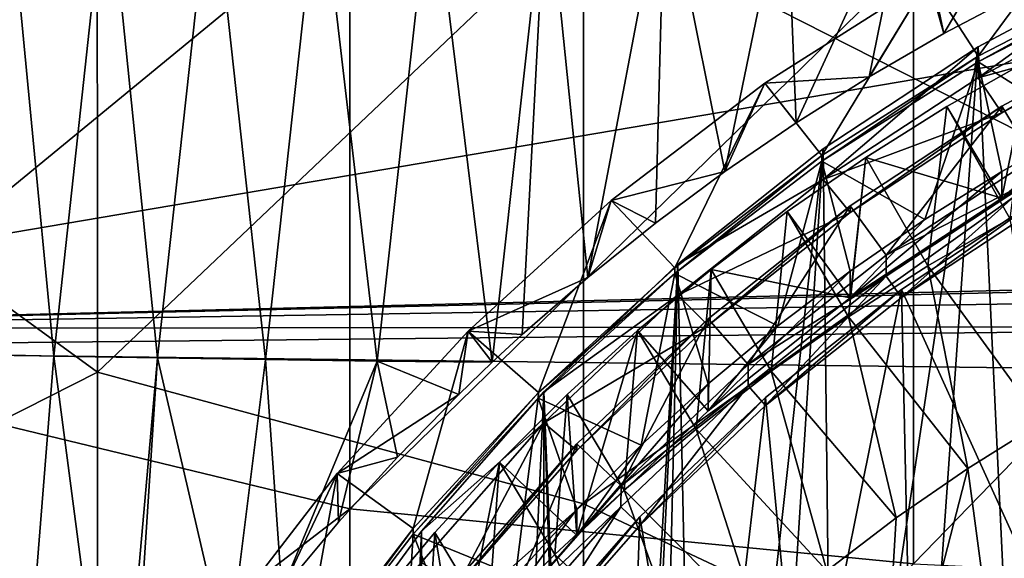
# Model space of a CAD drawing. Header units: metres. Extents: x -104 to 104, y -68 to 90.
# Tile 140 of 256: x -13.22 to -6.78, y -32.54 to -29.01. Entities that reach past the tile are written whole.
import ezdxf

# ---------------------------------------------------------------- set-up
doc = ezdxf.new("R2010")
doc.units = ezdxf.units.M
doc.layers.add('solid_FIT-BATH-153_SW0002', color=7, linetype='CONTINUOUS')

msp = doc.modelspace()

# ---------------------------------------------------------------- linework, layer by layer
at = {"layer": 'solid_FIT-BATH-153_SW0002'}
for points in [[(17.323925, -25.20953, 3.762269), (-17.323925, -25.20953, 3.762269), (-16.984344, -31.037434, 4.272144)], [(0, -30.619141, 4.235548), (17.323925, -25.20953, 3.762269), (-16.984344, -31.037434, 4.272144)], [(-6.354256, -26.041632, 12.075925), (-6.353045, -29.914267, 11.912736), (-9.533918, -28.299225, 11.974659)], [(-14.752053, -27.487846, 14.997936), (-14.752053, -31.323509, 14.826119), (-11.063119, -28.291315, 14.974405)], [(-12.715346, -27.541349, 11.998193), (-12.713561, -31.320724, 11.829346), (-15.895937, -29.008842, 11.924503)], [(-9.533918, -28.299225, 11.974659), (-12.713561, -31.320724, 11.829346), (-12.715346, -27.541349, 11.998193)], [(-12.999695, -31.216053, -7.108138), (-13.652309, -31.202501, -6.774594), (-13.31008, -27.977528, -7.404027)], [(-12.999695, -31.216053, -7.108138), (-13.31008, -27.977528, -7.404027), (-12.651655, -27.993326, -7.705394)], [(-12.320538, -31.228464, -7.411666), (-12.999695, -31.216053, -7.108138), (-12.651655, -27.993326, -7.705394)], [(-12.320538, -31.228464, -7.411666), (-12.651655, -27.993326, -7.705394), (-11.968196, -28.007734, -7.978521)], [(-11.615223, -31.239712, -7.685036), (-12.320538, -31.228464, -7.411666), (-11.968196, -28.007734, -7.978521)], [(-11.615223, -31.239712, -7.685036), (-11.968196, -28.007734, -7.978521), (-11.260165, -28.020729, -8.223425)], [(-10.884467, -31.249786, -7.928515), (-11.615223, -31.239712, -7.685036), (-11.260165, -28.020729, -8.223425)], [(-10.884467, -31.249786, -7.928515), (-11.260165, -28.020729, -8.223425), (-10.528646, -28.03233, -8.44086)], [(-10.130147, -31.256178, -8.143158), (-10.884467, -31.249786, -7.928515), (-10.528646, -28.03233, -8.44086)], [(-10.130147, -31.256178, -8.143158), (-10.528646, -28.03233, -8.44086), (-9.774991, -28.042582, -8.631905)], [(-9.934456, -31.075535, -8.216078), (-10.130147, -31.256178, -8.143158), (-9.774991, -28.042582, -8.631905)], [(-9.505305, -30.701712, -8.36523), (-9.934456, -31.075535, -8.216078), (-9.774991, -28.042582, -8.631905)], [(-9.505305, -30.701712, -8.36523), (-9.774991, -28.042582, -8.631905), (-9.000556, -28.051527, -8.797639)], [(-9.062787, -30.345646, -8.504367), (-9.505305, -30.701712, -8.36523), (-9.000556, -28.051527, -8.797639)], [(-8.608166, -30.008045, -8.633562), (-9.062787, -30.345646, -8.504367), (-9.000556, -28.051527, -8.797639)], [(-8.608166, -30.008045, -8.633562), (-9.000556, -28.051527, -8.797639), (-8.206697, -28.059206, -8.939141)], [(-8.141554, -29.68869, -8.752848), (-8.608166, -30.008045, -8.633562), (-8.206697, -28.059206, -8.939141)], [(-8.141554, -29.68869, -8.752848), (-8.206697, -28.059206, -8.939141), (-7.394767, -28.065664, -9.057491)], [(-7.663075, -29.387493, -8.862135), (-8.141554, -29.68869, -8.752848), (-7.394767, -28.065664, -9.057491)], [(-7.174119, -29.105183, -8.961308), (-7.663075, -29.387493, -8.862135), (-7.394767, -28.065664, -9.057491)], [(-7.174119, -29.105183, -8.961308), (-7.394767, -28.065664, -9.057491), (-6.566123, -28.070942, -9.153768)], [(-6.674106, -28.841358, -9.050721), (-7.174119, -29.105183, -8.961308), (-6.566123, -28.070942, -9.153768)], [(-6.95, -29.253569, -3.536491), (-7.275109, -28.749508, -4.233074), (-6.149202, -28.165617, -4.284158)], [(-5.874394, -28.695774, -3.585292), (-6.95, -29.253569, -3.536491), (-6.149202, -28.165617, -4.284158)], [(-14.752053, -31.323509, 14.826119), (-11.063119, -32.216553, 14.796803), (-11.063119, -28.291315, 14.974405)], [(-11.063119, -28.291315, 14.974405), (-11.063119, -32.216553, 14.796803), (-7.374184, -28.614397, 14.970406)], [(-9.533918, -28.299225, 11.974659), (-9.532285, -32.18449, 11.799047), (-12.713561, -31.320724, 11.829346)], [(-6.353045, -29.914267, 11.912736), (-9.532285, -32.18449, 11.799047), (-9.533918, -28.299225, 11.974659)], [(-11.063119, -32.216553, 14.796803), (-7.374184, -32.575539, 14.791502), (-7.374184, -28.614397, 14.970406)], [(-7.374184, -28.614397, 14.970406), (-7.374184, -32.575539, 14.791502), (-3.685249, -28.775171, 14.971234)], [(-5.879346, -28.617748, 1.778318), (-6.949785, -29.394144, -0.487567), (-5.879125, -28.82019, -0.537782)], [(-5.879346, -28.617748, 1.778318), (-6.949506, -29.191408, 1.828507), (-6.949785, -29.394144, -0.487567)], [(-6.717762, -34.087585, 2.256867), (-6.949506, -29.191408, 1.828507), (-5.879346, -28.617748, 1.778318)], [(-6.949765, -29.290468, -3.959816), (-6.95, -29.253569, -3.536491), (-5.874394, -28.695774, -3.585292)], [(-6.949765, -29.290468, -3.959816), (-5.874394, -28.695774, -3.585292), (-5.874581, -28.732897, -4.008597)], [(-6.949765, -29.290468, -3.959816), (-5.874581, -28.732897, -4.008597), (-6.278569, -29.715607, -4.575104)], [(-7.275109, -28.749508, -4.233074), (-8.345644, -29.428932, -4.173632), (-7.663075, -29.387493, -8.862135)], [(-7.972713, -29.90263, -3.479706), (-8.345644, -29.428932, -4.173632), (-7.275109, -28.749508, -4.233074)], [(-6.95, -29.253569, -3.536491), (-7.972713, -29.90263, -3.479706), (-7.275109, -28.749508, -4.233074)], [(-7.275109, -28.749508, -4.233074), (-7.663075, -29.387493, -8.862135), (-7.174119, -29.105183, -8.961308)], [(-7.374184, -32.575539, 14.791502), (-3.685249, -32.754135, 14.79218), (-3.685249, -28.775171, 14.971234)], [(-7.275109, -28.749508, -4.233074), (-7.174119, -29.105183, -8.961308), (-6.674106, -28.841358, -9.050721)], [(-5.749042, -29.063345, -0.215362), (-5.879125, -28.82019, -0.537782), (-6.949785, -29.394144, -0.487567)], [(-12.713561, -31.320724, 11.829346), (-15.893741, -32.931053, 11.73969), (-15.895937, -29.008842, 11.924503)], [(-6.795705, -29.624428, -0.166274), (-5.749042, -29.063345, -0.215362), (-6.949785, -29.394144, -0.487567)], [(-5.749249, -29.019913, 0.282748), (-5.749042, -29.063345, -0.215362), (-6.795705, -29.624428, -0.166274)], [(-6.795459, -29.58078, 0.331817), (-5.749249, -29.019913, 0.282748), (-6.795705, -29.624428, -0.166274)], [(-6.590203, -29.922791, 0.361739), (-5.749249, -29.019913, 0.282748), (-6.795459, -29.58078, 0.331817)], [(-6.949506, -29.191408, 1.828507), (-7.964543, -29.858805, 1.886896), (-7.96449, -30.061396, -0.42919)], [(-7.898688, -35.521042, 2.382278), (-7.964543, -29.858805, 1.886896), (-6.949506, -29.191408, 1.828507)], [(-6.949506, -29.191408, 1.828507), (-7.96449, -30.061396, -0.42919), (-6.949785, -29.394144, -0.487567)], [(-7.343483, -34.77541, 2.317043), (-7.898688, -35.521042, 2.382278), (-6.949506, -29.191408, 1.828507)], [(-6.717762, -34.087585, 2.256867), (-7.343483, -34.77541, 2.317043), (-6.949506, -29.191408, 1.828507)], [(-7.972676, -29.939638, -3.903021), (-7.972713, -29.90263, -3.479706), (-6.95, -29.253569, -3.536491)], [(-7.972676, -29.939638, -3.903021), (-6.95, -29.253569, -3.536491), (-6.949765, -29.290468, -3.959816)], [(-7.972676, -29.939638, -3.903021), (-6.949765, -29.290468, -3.959816), (-7.299279, -30.323114, -4.521954)], [(-6.949765, -29.290468, -3.959816), (-6.795705, -30.007912, -4.549531), (-7.299279, -30.323114, -4.521954)], [(-7.154466, -29.583517, -6.5943), (-6.610587, -29.276014, -6.621203), (-6.742895, -30.315292, -17.672678)], [(-6.795347, -30.182085, -6.541933), (-6.610587, -29.276014, -6.621203), (-7.154466, -29.583517, -6.5943)], [(-6.949765, -29.290468, -3.959816), (-6.278569, -29.715607, -4.575104), (-6.795705, -30.007912, -4.549531)], [(-6.795347, -30.182085, -6.541933), (-5.749163, -29.621248, -6.590999), (-6.610587, -29.276014, -6.621203)], [(-8.345644, -29.428932, -4.173632), (-9.35266, -30.198717, -4.106285), (-8.608166, -30.008045, -8.633562)], [(-8.934748, -30.638016, -3.415368), (-9.35266, -30.198717, -4.106285), (-8.345644, -29.428932, -4.173632)], [(-7.972713, -29.90263, -3.479706), (-8.934748, -30.638016, -3.415368), (-8.345644, -29.428932, -4.173632)], [(-8.345644, -29.428932, -4.173632), (-8.608166, -30.008045, -8.633562), (-8.141554, -29.68869, -8.752848)], [(-8.345644, -29.428932, -4.173632), (-8.141554, -29.68869, -8.752848), (-7.663075, -29.387493, -8.862135)], [(-6.795705, -29.624428, -0.166274), (-6.949785, -29.394144, -0.487567), (-7.96449, -30.061396, -0.42919)], [(-5.749042, -29.446829, -4.598619), (-5.749163, -29.621248, -6.590999), (-6.795347, -30.182085, -6.541933)], [(-6.278569, -29.715607, -4.575104), (-5.749042, -29.446829, -4.598619), (-6.795347, -30.182085, -6.541933)], [(-7.788155, -30.277031, -0.109179), (-6.795705, -29.624428, -0.166274), (-7.96449, -30.061396, -0.42919)], [(-7.788352, -30.233597, 0.388931), (-6.795459, -29.58078, 0.331817), (-7.788155, -30.277031, -0.109179)], [(-7.553045, -30.555832, 0.417123), (-6.795459, -29.58078, 0.331817), (-7.788352, -30.233597, 0.388931)], [(-6.795459, -29.58078, 0.331817), (-6.795705, -29.624428, -0.166274), (-7.788155, -30.277031, -0.109179)], [(-7.685292, -29.9158, -6.565229), (-7.154466, -29.583517, -6.5943), (-7.278415, -30.625505, -17.645538)], [(-6.795347, -30.182085, -6.541933), (-7.154466, -29.583517, -6.5943), (-7.685292, -29.9158, -6.565229)], [(-7.553045, -30.555832, 0.417123), (-6.590203, -29.922791, 0.361739), (-6.795459, -29.58078, 0.331817)], [(-7.154466, -29.583517, -6.5943), (-6.742895, -30.315292, -17.672678), (-7.278415, -30.625505, -17.645538)], [(-6.795705, -30.007912, -4.549531), (-6.278569, -29.715607, -4.575104), (-6.795347, -30.182085, -6.541933)], [(-7.964543, -29.858805, 1.886896), (-8.915351, -30.614258, 1.95299), (-7.96449, -30.061396, -0.42919)], [(-8.776841, -37.157715, 2.525468), (-8.915351, -30.614258, 1.95299), (-7.964543, -29.858805, 1.886896)], [(-8.378331, -36.318169, 2.452017), (-8.776841, -37.157715, 2.525468), (-7.964543, -29.858805, 1.886896)], [(-7.898688, -35.521042, 2.382278), (-8.378331, -36.318169, 2.452017), (-7.964543, -29.858805, 1.886896)], [(-6.353045, -29.914267, 11.912736), (-6.35175, -33.679947, 11.736862), (-9.532285, -32.18449, 11.799047)], [(-8.93491, -30.675186, -3.838669), (-8.934748, -30.638016, -3.415368), (-7.972713, -29.90263, -3.479706)], [(-8.93491, -30.675186, -3.838669), (-7.972713, -29.90263, -3.479706), (-7.972676, -29.939638, -3.903021)], [(-8.93491, -30.675186, -3.838669), (-7.972676, -29.939638, -3.903021), (-8.261339, -31.019432, -4.461034)], [(-7.972676, -29.939638, -3.903021), (-7.788155, -30.660517, -4.492435), (-8.261339, -31.019432, -4.461034)], [(-8.199814, -30.270823, -6.534169), (-7.685292, -29.9158, -6.565229), (-7.799537, -30.959066, -17.616356)], [(-7.788162, -30.834833, -6.484824), (-7.685292, -29.9158, -6.565229), (-8.199814, -30.270823, -6.534169)], [(-7.972676, -29.939638, -3.903021), (-7.299279, -30.323114, -4.521954), (-7.788155, -30.660517, -4.492435)], [(-7.685292, -29.9158, -6.565229), (-7.278415, -30.625505, -17.645538), (-7.799537, -30.959066, -17.616356)], [(-7.788162, -30.834833, -6.484824), (-6.795347, -30.182085, -6.541933), (-7.685292, -29.9158, -6.565229)], [(-7.553045, -30.555832, 0.417123), (-6.590411, -30.061262, -1.219745), (-6.590203, -29.922791, 0.361739)], [(-9.35266, -30.198717, -4.106285), (-9.062787, -30.345646, -8.504367), (-8.608166, -30.008045, -8.633562)], [(-6.795705, -30.007912, -4.549531), (-6.795347, -30.182085, -6.541933), (-7.788162, -30.834833, -6.484824)], [(-7.299279, -30.323114, -4.521954), (-6.795705, -30.007912, -4.549531), (-7.788162, -30.834833, -6.484824)], [(-8.915351, -30.614258, 1.95299), (-8.91507, -30.816574, -0.363121), (-7.96449, -30.061396, -0.42919)], [(-7.788155, -30.277031, -0.109179), (-7.96449, -30.061396, -0.42919), (-8.91507, -30.816574, -0.363121)], [(-7.553045, -30.555832, 0.417123), (-7.553041, -30.694191, -1.164371), (-6.590411, -30.061262, -1.219745)], [(-7.451959, -30.832794, -1.152245), (-6.590411, -30.061262, -1.219745), (-7.553041, -30.694191, -1.164371)], [(-7.451959, -30.832794, -1.152245), (-6.502005, -30.208225, -1.206888), (-6.590411, -30.061262, -1.219745)], [(-6.625541, -32.604179, -0.382464), (-6.502117, -30.154915, -0.596747), (-7.452149, -30.779552, -0.542098)], [(-7.451959, -30.832794, -1.152245), (-7.452149, -30.779552, -0.542098), (-6.502117, -30.154915, -0.596747)], [(-7.451959, -30.832794, -1.152245), (-6.502117, -30.154915, -0.596747), (-6.502005, -30.208225, -1.206888)], [(-9.35266, -30.198717, -4.106285), (-10.288494, -31.053001, -4.031544), (-9.505305, -30.701712, -8.36523)], [(-9.828784, -31.454132, -3.343967), (-10.288494, -31.053001, -4.031544), (-9.35266, -30.198717, -4.106285)], [(-8.934748, -30.638016, -3.415368), (-9.828784, -31.454132, -3.343967), (-9.35266, -30.198717, -4.106285)], [(-9.35266, -30.198717, -4.106285), (-9.505305, -30.701712, -8.36523), (-9.062787, -30.345646, -8.504367)], [(-8.717873, -31.01565, -0.044558), (-7.788155, -30.277031, -0.109179), (-8.91507, -30.816574, -0.363121)], [(-8.718228, -30.97246, 0.453573), (-7.788352, -30.233597, 0.388931), (-8.717873, -31.01565, -0.044558)], [(-8.454913, -31.272421, 0.479817), (-7.788352, -30.233597, 0.388931), (-8.718228, -30.97246, 0.453573)], [(-7.788352, -30.233597, 0.388931), (-7.788155, -30.277031, -0.109179), (-8.717873, -31.01565, -0.044558)], [(-8.697678, -30.648554, -6.501122), (-8.199814, -30.270823, -6.534169), (-8.305494, -31.315502, -17.585171)], [(-7.788162, -30.834833, -6.484824), (-8.199814, -30.270823, -6.534169), (-8.697678, -30.648554, -6.501122)], [(-8.454913, -31.272421, 0.479817), (-7.553045, -30.555832, 0.417123), (-7.788352, -30.233597, 0.388931)], [(-8.199814, -30.270823, -6.534169), (-7.799537, -30.959066, -17.616356), (-8.305494, -31.315502, -17.585171)], [(-7.788155, -30.660517, -4.492435), (-7.299279, -30.323114, -4.521954), (-7.788162, -30.834833, -6.484824)], [(-7.278415, -30.625505, -17.645538), (-6.742895, -30.315292, -17.672678), (-6.53254, -31.648758, -18.25869)], [(-8.454913, -31.272421, 0.479817), (-7.553041, -30.694191, -1.164371), (-7.553045, -30.555832, 0.417123)], [(-0.947471, -30.663879, 4.239462), (0, -30.619141, 4.235548), (-16.984344, -31.037434, 4.272144)], [(-1.887059, -30.798285, 4.251221), (-0.947471, -30.663879, 4.239462), (-16.984344, -31.037434, 4.272144)], [(-9.828851, -31.491232, -3.767274), (-9.828784, -31.454132, -3.343967), (-8.93491, -30.675186, -3.838669)], [(-9.828851, -31.491232, -3.767274), (-8.93491, -30.675186, -3.838669), (-9.156737, -31.798761, -4.392852)], [(-8.93491, -30.675186, -3.838669), (-9.828784, -31.454132, -3.343967), (-8.934748, -30.638016, -3.415368)], [(-8.915351, -30.614258, 1.95299), (-9.793698, -31.450895, 2.026186), (-8.91507, -30.816574, -0.363121)], [(-9.454252, -39.851948, 2.761183), (-9.793698, -31.450895, 2.026186), (-8.915351, -30.614258, 1.95299)], [(-9.317397, -38.932629, 2.680753), (-9.454252, -39.851948, 2.761183), (-8.915351, -30.614258, 1.95299)], [(-9.090757, -38.031658, 2.601928), (-9.317397, -38.932629, 2.680753), (-8.915351, -30.614258, 1.95299)], [(-9.178816, -31.048721, -6.466112), (-8.697678, -30.648554, -6.501122), (-8.795339, -31.694195, -17.55204)], [(-8.718104, -31.57373, -6.420179), (-8.697678, -30.648554, -6.501122), (-9.178816, -31.048721, -6.466112)], [(-8.93491, -30.675186, -3.838669), (-8.717873, -31.399134, -4.427814), (-9.156737, -31.798761, -4.392852)], [(-8.776841, -37.157715, 2.525468), (-9.090757, -38.031658, 2.601928), (-8.915351, -30.614258, 1.95299)], [(-8.93491, -30.675186, -3.838669), (-8.261339, -31.019432, -4.461034), (-8.717873, -31.399134, -4.427814)], [(-8.697678, -30.648554, -6.501122), (-8.305494, -31.315502, -17.585171), (-8.795339, -31.694195, -17.55204)], [(-8.718104, -31.57373, -6.420179), (-7.788162, -30.834833, -6.484824), (-8.697678, -30.648554, -6.501122)], [(-7.788155, -30.660517, -4.492435), (-7.788162, -30.834833, -6.484824), (-8.718104, -31.57373, -6.420179)], [(-8.261339, -31.019432, -4.461034), (-7.788155, -30.660517, -4.492435), (-8.718104, -31.57373, -6.420179)], [(-7.799537, -30.959066, -17.616356), (-7.278415, -30.625505, -17.645538), (-7.017181, -31.95212, -18.232149)], [(-7.278415, -30.625505, -17.645538), (-6.53254, -31.648758, -18.25869), (-7.017181, -31.95212, -18.232149)], [(-10.288494, -31.053001, -4.031544), (-9.934456, -31.075535, -8.216078), (-9.505305, -30.701712, -8.36523)], [(-8.454913, -31.272421, 0.479817), (-8.45476, -31.410637, -1.10169), (-7.553041, -30.694191, -1.164371)], [(-8.341756, -31.539793, -1.090391), (-7.553041, -30.694191, -1.164371), (-8.45476, -31.410637, -1.10169)], [(-8.341756, -31.539793, -1.090391), (-7.451959, -30.832794, -1.152245), (-7.553041, -30.694191, -1.164371)], [(-2.81285, -31.021366, 4.270739), (-1.887059, -30.798285, 4.251221), (-16.984344, -31.037434, 4.272144)], [(-8.100026, -34.004799, -0.259926), (-7.452149, -30.779552, -0.542098), (-8.341882, -31.486519, -0.480247)], [(-8.341756, -31.539793, -1.090391), (-8.341882, -31.486519, -0.480247), (-7.452149, -30.779552, -0.542098)], [(-8.341756, -31.539793, -1.090391), (-7.452149, -30.779552, -0.542098), (-7.451959, -30.832794, -1.152245)], [(-8.100026, -34.004799, -0.259926), (-7.396645, -33.269859, -0.324225), (-7.452149, -30.779552, -0.542098)], [(-7.396645, -33.269859, -0.324225), (-6.625541, -32.604179, -0.382464), (-7.452149, -30.779552, -0.542098)], [(-9.793698, -31.450895, 2.026186), (-9.79387, -31.653595, -0.289891), (-8.91507, -30.816574, -0.363121)], [(-8.717873, -31.01565, -0.044558), (-8.91507, -30.816574, -0.363121), (-9.79387, -31.653595, -0.289891)], [(-8.718228, -30.97246, 0.453573), (-8.717873, -31.01565, -0.044558), (-9.576969, -31.833914, 0.027031)], [(-9.576902, -31.790333, 0.525128), (-8.718228, -30.97246, 0.453573), (-9.576969, -31.833914, 0.027031)], [(-9.287683, -32.065594, 0.54921), (-8.718228, -30.97246, 0.453573), (-9.576902, -31.790333, 0.525128)], [(-9.287683, -32.065594, 0.54921), (-8.454913, -31.272421, 0.479817), (-8.718228, -30.97246, 0.453573)], [(-8.305494, -31.315502, -17.585171), (-7.799537, -30.959066, -17.616356), (-7.486956, -32.27626, -18.203791)], [(-7.799537, -30.959066, -17.616356), (-7.017181, -31.95212, -18.232149), (-7.486956, -32.27626, -18.203791)], [(-2.81285, -31.021366, 4.270739), (-16.984344, -31.037434, 4.272144), (-16.976049, -31.167789, 4.283549)], [(-3.713062, -31.331348, 4.297858), (-2.81285, -31.021366, 4.270739), (-16.976049, -31.167789, 4.283549)], [(-10.288494, -31.053001, -4.031544), (-11.146025, -31.985289, -3.94998), (-10.349963, -31.467299, -8.057426)], [(-10.648018, -32.344765, -3.266047), (-11.146025, -31.985289, -3.94998), (-10.288494, -31.053001, -4.031544)], [(-9.828784, -31.454132, -3.343967), (-10.648018, -32.344765, -3.266047), (-10.288494, -31.053001, -4.031544)], [(-10.288494, -31.053001, -4.031544), (-10.349963, -31.467299, -8.057426), (-10.130147, -31.256178, -8.143158)], [(-10.288494, -31.053001, -4.031544), (-10.130147, -31.256178, -8.143158), (-9.934456, -31.075535, -8.216078)], [(-9.576969, -31.833914, 0.027031), (-8.717873, -31.01565, -0.044558), (-9.79387, -31.653595, -0.289891)], [(-9.640379, -31.468946, -6.429347), (-9.178816, -31.048721, -6.466112), (-9.267854, -32.094238, -17.51704)], [(-9.576797, -32.391594, -6.348625), (-9.178816, -31.048721, -6.466112), (-9.640379, -31.468946, -6.429347)], [(-9.576797, -32.391594, -6.348625), (-8.718104, -31.57373, -6.420179), (-9.178816, -31.048721, -6.466112)], [(-9.178816, -31.048721, -6.466112), (-8.795339, -31.694195, -17.55204), (-9.267854, -32.094238, -17.51704)], [(-8.717873, -31.399134, -4.427814), (-8.261339, -31.019432, -4.461034), (-8.718104, -31.57373, -6.420179)], [(-3.713062, -31.331348, 4.297858), (-16.976049, -31.167789, 4.283549), (-16.579714, -36.85416, 4.781042)], [(-13.247478, -34.310711, -6.547761), (-13.652309, -31.202501, -6.774594), (-12.999695, -31.216053, -7.108138)], [(-12.593667, -34.314102, -6.871187), (-13.247478, -34.310711, -6.547761), (-12.999695, -31.216053, -7.108138)], [(-12.593667, -34.314102, -6.871187), (-12.999695, -31.216053, -7.108138), (-12.320538, -31.228464, -7.411666)], [(-12.513941, -34.182259, -6.925523), (-12.593667, -34.314102, -6.871187), (-12.320538, -31.228464, -7.411666)], [(-11.861756, -33.211025, -7.33277), (-12.513941, -34.182259, -6.925523), (-12.320538, -31.228464, -7.411666)], [(-11.861756, -33.211025, -7.33277), (-12.320538, -31.228464, -7.411666), (-11.615223, -31.239712, -7.685036)], [(-11.507941, -32.748989, -7.526193), (-11.861756, -33.211025, -7.33277), (-11.615223, -31.239712, -7.685036)], [(-11.507941, -32.748989, -7.526193), (-11.615223, -31.239712, -7.685036), (-10.884467, -31.249786, -7.928515)], [(-11.137715, -32.304478, -7.711842), (-11.507941, -32.748989, -7.526193), (-10.884467, -31.249786, -7.928515)], [(-10.751441, -31.877171, -7.889453), (-11.137715, -32.304478, -7.711842), (-10.884467, -31.249786, -7.928515)], [(-10.349963, -31.467299, -8.057426), (-10.884467, -31.249786, -7.928515), (-10.130147, -31.256178, -8.143158)], [(-10.349963, -31.467299, -8.057426), (-10.751441, -31.877171, -7.889453), (-10.884467, -31.249786, -7.928515)], [(-9.287683, -32.065594, 0.54921), (-8.45476, -31.410637, -1.10169), (-8.454913, -31.272421, 0.479817)], [(-8.795339, -31.694195, -17.55204), (-8.305494, -31.315502, -17.585171), (-7.94157, -32.62117, -18.173615)], [(-8.305494, -31.315502, -17.585171), (-7.486956, -32.27626, -18.203791), (-7.94157, -32.62117, -18.173615)], [(-4.578685, -31.724812, 4.332282), (-3.713062, -31.331348, 4.297858), (-16.579714, -36.85416, 4.781042)], [(-12.713561, -31.320724, 11.829346), (-12.711604, -34.997749, 11.647795), (-15.893741, -32.931053, 11.73969)], [(-14.752053, -31.323509, 14.826119), (-14.752053, -35.055264, 14.64107), (-11.063119, -32.216553, 14.796803)], [(-9.532285, -32.18449, 11.799047), (-12.711604, -34.997749, 11.647795), (-12.713561, -31.320724, 11.829346)], [(-6.802414, -33.568714, -18.090715), (-6.53254, -31.648758, -18.25869), (-6.03596, -31.368006, -18.283253)], [(-5.941752, -32.981445, -18.142094), (-6.802414, -33.568714, -18.090715), (-6.03596, -31.368006, -18.283253)], [(-8.717873, -31.399134, -4.427814), (-8.718104, -31.57373, -6.420179), (-9.576797, -32.391594, -6.348625)], [(-9.156737, -31.798761, -4.392852), (-8.717873, -31.399134, -4.427814), (-9.576797, -32.391594, -6.348625)], [(-9.163379, -32.32235, -1.021926), (-8.45476, -31.410637, -1.10169), (-9.287759, -32.204079, -1.032273)], [(-9.287683, -32.065594, 0.54921), (-9.287759, -32.204079, -1.032273), (-8.45476, -31.410637, -1.10169)], [(-9.163379, -32.32235, -1.021926), (-8.341756, -31.539793, -1.090391), (-8.45476, -31.410637, -1.10169)], [(-11.146025, -31.985289, -3.94998), (-10.751441, -31.877171, -7.889453), (-10.349963, -31.467299, -8.057426)], [(-10.64769, -32.381413, -3.689394), (-10.648018, -32.344765, -3.266047), (-9.828784, -31.454132, -3.343967)], [(-10.64769, -32.381413, -3.689394), (-9.828784, -31.454132, -3.343967), (-9.828851, -31.491232, -3.767274)], [(-10.64769, -32.381413, -3.689394), (-9.828851, -31.491232, -3.767274), (-9.977917, -32.654366, -4.317996)], [(-9.793698, -31.450895, 2.026186), (-9.793706, -50.107559, 3.658433), (-10.59353, -49.195698, 3.578655)], [(-9.793698, -31.450895, 2.026186), (-10.59353, -49.195698, 3.578655), (-10.593524, -32.362759, 2.105964)], [(-9.793698, -31.450895, 2.026186), (-10.593524, -32.362759, 2.105964), (-9.79387, -31.653595, -0.289891)], [(-10.082854, -31.909803, -6.390777), (-9.640379, -31.468946, -6.429347), (-9.721884, -32.514637, -17.480261)], [(-9.576797, -32.391594, -6.348625), (-9.640379, -31.468946, -6.429347), (-10.082854, -31.909803, -6.390777)], [(-9.828851, -31.491232, -3.767274), (-9.576969, -32.2174, -4.356226), (-9.977917, -32.654366, -4.317996)], [(-9.828851, -31.491232, -3.767274), (-9.156737, -31.798761, -4.392852), (-9.576969, -32.2174, -4.356226)], [(-9.499922, -40.779243, 2.842311), (-9.793706, -50.107559, 3.658433), (-9.793698, -31.450895, 2.026186)], [(-9.454252, -39.851948, 2.761183), (-9.499922, -40.779243, 2.842311), (-9.793698, -31.450895, 2.026186)], [(-9.640379, -31.468946, -6.429347), (-9.267854, -32.094238, -17.51704), (-9.721884, -32.514637, -17.480261)], [(-8.730309, -34.803169, -0.190078), (-8.341882, -31.486519, -0.480247), (-9.163486, -32.269085, -0.411781)], [(-9.163379, -32.32235, -1.021926), (-9.163486, -32.269085, -0.411781), (-8.341882, -31.486519, -0.480247)], [(-9.163379, -32.32235, -1.021926), (-8.341882, -31.486519, -0.480247), (-8.341756, -31.539793, -1.090391)], [(-8.730309, -34.803169, -0.190078), (-8.100026, -34.004799, -0.259926), (-8.341882, -31.486519, -0.480247)], [(-10.593524, -32.362759, 2.105964), (-10.593817, -32.565723, -0.21009), (-9.79387, -31.653595, -0.289891)], [(-10.359004, -32.725582, 0.105042), (-9.79387, -31.653595, -0.289891), (-10.593817, -32.565723, -0.21009)], [(-10.359004, -32.725582, 0.105042), (-9.576969, -31.833914, 0.027031), (-9.79387, -31.653595, -0.289891)], [(-9.267854, -32.094238, -17.51704), (-8.795339, -31.694195, -17.55204), (-8.380933, -32.98658, -18.141645)], [(-8.795339, -31.694195, -17.55204), (-7.94157, -32.62117, -18.173615), (-8.380933, -32.98658, -18.141645)], [(-6.802414, -33.568714, -18.090715), (-7.017181, -31.95212, -18.232149), (-6.53254, -31.648758, -18.25869)], [(-5.403038, -32.198441, 4.373719), (-4.578685, -31.724812, 4.332282), (-16.579714, -36.85416, 4.781042)], [(-9.576902, -31.790333, 0.525128), (-9.576969, -31.833914, 0.027031), (-10.359004, -32.725582, 0.105042)], [(-10.358816, -32.681828, 0.603124), (-9.576902, -31.790333, 0.525128), (-10.359004, -32.725582, 0.105042)], [(-10.045976, -32.930138, 0.624848), (-9.576902, -31.790333, 0.525128), (-10.358816, -32.681828, 0.603124)], [(-10.045976, -32.930138, 0.624848), (-9.287683, -32.065594, 0.54921), (-9.576902, -31.790333, 0.525128)], [(-9.576969, -32.2174, -4.356226), (-9.156737, -31.798761, -4.392852), (-9.576797, -32.391594, -6.348625)], [(-11.146025, -31.985289, -3.94998), (-11.137715, -32.304478, -7.711842), (-10.751441, -31.877171, -7.889453)], [(-10.505419, -32.3703, -6.350489), (-10.082854, -31.909803, -6.390777), (-10.15658, -32.954571, -17.441772)], [(-10.358697, -33.283051, -6.270633), (-10.082854, -31.909803, -6.390777), (-10.505419, -32.3703, -6.350489)], [(-10.358697, -33.283051, -6.270633), (-9.576797, -32.391594, -6.348625), (-10.082854, -31.909803, -6.390777)], [(-10.082854, -31.909803, -6.390777), (-9.721884, -32.514637, -17.480261), (-10.15658, -32.954571, -17.441772)], [(-7.604521, -34.232349, -18.032654), (-7.486956, -32.27626, -18.203791), (-7.017181, -31.95212, -18.232149)], [(-6.802414, -33.568714, -18.090715), (-7.604521, -34.232349, -18.032654), (-7.017181, -31.95212, -18.232149)], [(-11.146025, -31.985289, -3.94998), (-11.918727, -32.988476, -3.862212), (-11.507941, -32.748989, -7.526193)], [(-11.386213, -33.303139, -3.1822), (-11.918727, -32.988476, -3.862212), (-11.146025, -31.985289, -3.94998)], [(-11.146025, -31.985289, -3.94998), (-11.507941, -32.748989, -7.526193), (-11.137715, -32.304478, -7.711842)], [(-10.648018, -32.344765, -3.266047), (-11.386213, -33.303139, -3.1822), (-11.146025, -31.985289, -3.94998)], [(-10.045976, -32.930138, 0.624848), (-9.287759, -32.204079, -1.032273), (-9.287683, -32.065594, 0.54921)], [(-9.721884, -32.514637, -17.480261), (-9.267854, -32.094238, -17.51704), (-8.802403, -33.370289, -18.108074)], [(-9.267854, -32.094238, -17.51704), (-8.380933, -32.98658, -18.141645), (-8.802403, -33.370289, -18.108074)], [(-6.179319, -32.748711, 4.421861), (-5.403038, -32.198441, 4.373719), (-16.579714, -36.85416, 4.781042)], [(-14.752053, -35.055264, 14.64107), (-11.063119, -36.03299, 14.605315), (-11.063119, -32.216553, 14.796803)], [(-9.532285, -32.18449, 11.799047), (-9.530515, -35.961605, 11.609937), (-12.711604, -34.997749, 11.647795)], [(-11.063119, -32.216553, 14.796803), (-11.063119, -36.03299, 14.605315), (-7.374184, -32.575539, 14.791502)], [(-9.576969, -32.2174, -4.356226), (-9.576797, -32.391594, -6.348625), (-10.358697, -33.283051, -6.270633)], [(-9.977917, -32.654366, -4.317996), (-9.576969, -32.2174, -4.356226), (-10.358697, -33.283051, -6.270633)], [(-9.911522, -33.175316, -0.947301), (-9.287759, -32.204079, -1.032273), (-10.046288, -33.068867, -0.956614)], [(-10.045976, -32.930138, 0.624848), (-10.046288, -33.068867, -0.956614), (-9.287759, -32.204079, -1.032273)], [(-9.911522, -33.175316, -0.947301), (-9.163379, -32.32235, -1.021926), (-9.287759, -32.204079, -1.032273)], [(-6.35175, -33.679947, 11.736862), (-9.530515, -35.961605, 11.609937), (-9.532285, -32.18449, 11.799047)], [(-9.282324, -35.658695, -0.115229), (-9.163486, -32.269085, -0.411781), (-9.911646, -33.122093, -0.337153)], [(-9.911522, -33.175316, -0.947301), (-9.911646, -33.122093, -0.337153), (-9.163486, -32.269085, -0.411781)], [(-9.911522, -33.175316, -0.947301), (-9.163486, -32.269085, -0.411781), (-9.163379, -32.32235, -1.021926)], [(-9.282324, -35.658695, -0.115229), (-8.730309, -34.803169, -0.190078), (-9.163486, -32.269085, -0.411781)], [(-7.604521, -34.232349, -18.032654), (-7.94157, -32.62117, -18.173615), (-7.486956, -32.27626, -18.203791)], [(-11.386328, -33.34034, -3.605498), (-11.386213, -33.303139, -3.1822), (-10.648018, -32.344765, -3.266047)], [(-11.386328, -33.34034, -3.605498), (-10.648018, -32.344765, -3.266047), (-10.64769, -32.381413, -3.689394)], [(-11.386328, -33.34034, -3.605498), (-10.64769, -32.381413, -3.689394), (-10.719475, -33.580681, -4.236954)], [(-10.593524, -32.362759, 2.105964), (-10.59353, -49.195698, 3.578655), (-11.308622, -48.215214, 3.492874)], [(-10.593524, -32.362759, 2.105964), (-11.308622, -48.215214, 3.492874), (-11.308619, -33.343243, 2.191745)], [(-10.593524, -32.362759, 2.105964), (-11.308619, -33.343243, 2.191745), (-10.593817, -32.565723, -0.21009)], [(-10.906077, -32.848396, -6.308661), (-10.505419, -32.3703, -6.350489), (-10.571188, -33.413246, -17.401642)], [(-10.358697, -33.283051, -6.270633), (-10.505419, -32.3703, -6.350489), (-10.906077, -32.848396, -6.308661)], [(-10.64769, -32.381413, -3.689394), (-10.359004, -33.10907, -4.278215), (-10.719475, -33.580681, -4.236954)], [(-10.64769, -32.381413, -3.689394), (-9.977917, -32.654366, -4.317996), (-10.359004, -33.10907, -4.278215)], [(-10.505419, -32.3703, -6.350489), (-10.15658, -32.954571, -17.441772), (-10.571188, -33.413246, -17.401642)], [(-10.15658, -32.954571, -17.441772), (-9.721884, -32.514637, -17.480261), (-9.206416, -33.772812, -18.072859)], [(-9.721884, -32.514637, -17.480261), (-8.802403, -33.370289, -18.108074), (-9.206416, -33.772812, -18.072859)]]:
    msp.add_3dface(points, dxfattribs=at)

doc.saveas('drawing.dxf')
